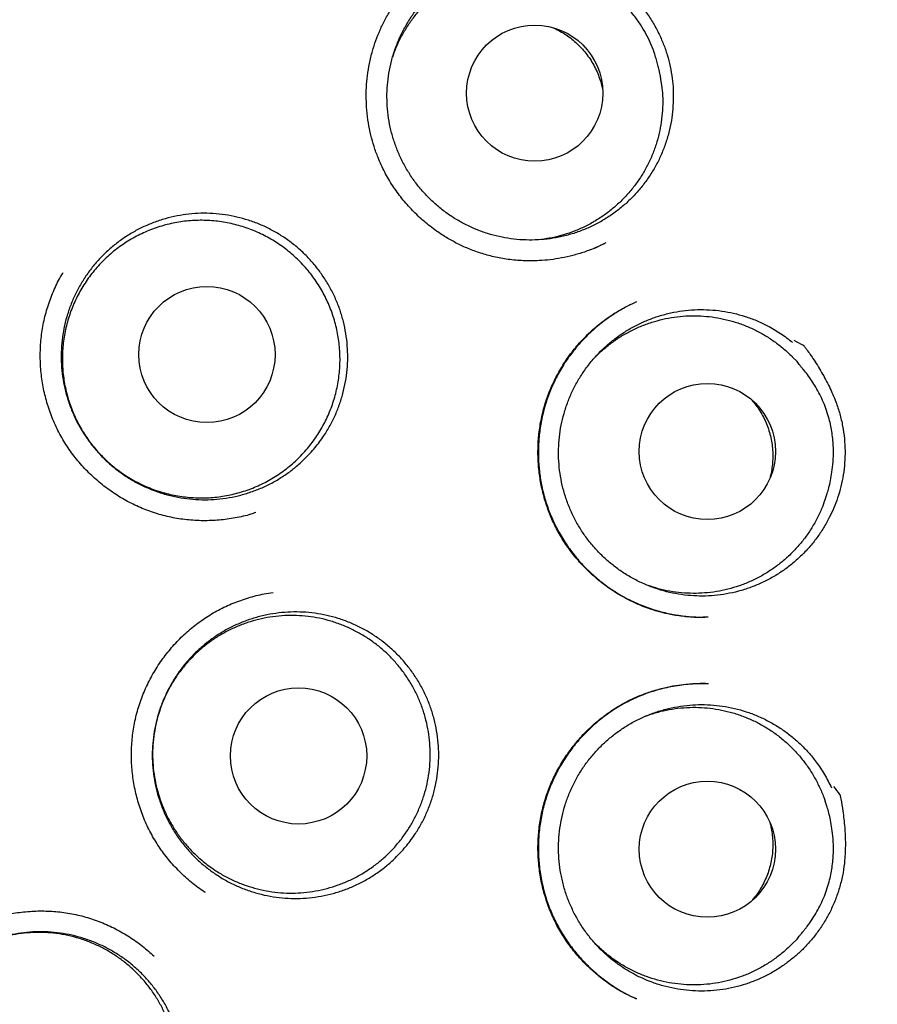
# Model space of a CAD drawing. Header units: millimetres. Extents: x 8 to 676, y 12 to 869.
# Tile 67 of 75: x 405.49 to 413.2, y 847.81 to 856.67. Entities that reach past the tile are written whole.
import ezdxf

# ---------------------------------------------------------------- set-up
doc = ezdxf.new("R2010")
doc.units = ezdxf.units.MM

msp = doc.modelspace()

# ---------------------------------------------------------------- linework, layer by layer
at = {"color": 7, "linetype": 'Continuous', "lineweight": 30}
for p, q in [((411.2625, 856.0794), (411.2557, 856.1348)), ((410.6612, 854.6162), (410.7645, 854.6645)), ((411.0361, 854.1329), (411.0119, 854.1212)), ((412.4793, 853.594), (412.4402, 853.6337)), ((412.7323, 852.354), (412.7503, 852.4068)), ((412.7503, 849.5867), (412.7323, 849.6395)), ((412.4402, 848.3598), (412.4793, 848.3995)), ((411.034, 847.8631), (411.0234, 847.8682))]:
    msp.add_line(p, q, dxfattribs=at)
for centre, radius in [((403.8363, 850.9968), 16.35), ((403.8363, 850.9968), 16.1738), ((410.1208, 856.0094), 0.6125), ((407.1729, 853.6579), 0.6128), ((411.6734, 852.7858), 0.6126), ((407.9971, 850.047), 0.6128), ((411.6734, 849.2076), 0.6125)]:
    msp.add_circle(centre, radius, dxfattribs=at)
for points, knots in [([(413.6075, 835.8794), (413.6134, 835.8834), (413.6261, 835.892), (413.655, 835.9124), (413.6973, 835.9422), (413.7559, 835.9831), (413.8258, 836.0308), (413.9035, 836.0839), (414.0142, 836.1607), (414.1586, 836.2626), (414.3374, 836.3919), (414.5247, 836.531), (414.7198, 836.6798), (414.9236, 836.8398), (415.1355, 837.0113), (415.3384, 837.1807), (415.5303, 837.3457), (415.7077, 837.5023), (415.8831, 837.6612), (416.0545, 837.8208), (416.2651, 838.0219), (416.5114, 838.2656), (416.7894, 838.5535), (417.056, 838.8419), (417.3114, 839.1307), (417.561, 839.425), (417.8044, 839.7249), (418.0414, 840.0301), (418.2687, 840.3359), (418.4878, 840.6437), (418.7, 840.9553), (418.9052, 841.2705), (419.1035, 841.5892), (419.3111, 841.9389), (419.5259, 842.3206), (419.7454, 842.7358), (419.9538, 843.1563), (420.1511, 843.5821), (420.3412, 844.022), (420.5231, 844.4764), (420.6958, 844.9456), (420.8559, 845.4207), (421.0029, 845.9012), (421.1366, 846.3858), (421.2542, 846.8639), (421.3567, 847.3343), (421.4449, 847.7966), (421.521, 848.2601), (421.5849, 848.725), (421.6377, 849.2007), (421.6785, 849.6874), (421.7062, 850.185), (421.7201, 850.6844), (421.72, 851.1854), (421.7057, 851.6876), (421.678, 852.1802), (421.6377, 852.6617), (421.5858, 853.1312), (421.522, 853.5978), (421.446, 854.0617), (421.3564, 854.5322), (421.2524, 855.0091), (421.133, 855.4922), (421.0001, 855.9723), (420.8536, 856.4492), (420.6935, 856.923), (420.5228, 857.3846), (420.3428, 857.8334), (420.1548, 858.2684), (419.9557, 858.6972), (419.746, 859.1194), (419.5213, 859.5433), (419.2809, 859.9686), (419.0241, 860.3947), (418.7559, 860.8134), (418.4763, 861.2246), (418.1852, 861.6283), (417.8882, 862.017), (417.586, 862.3911), (417.2794, 862.7508), (416.9628, 863.1029), (416.637, 863.4465), (416.3124, 863.771), (415.9902, 864.077), (415.6714, 864.3656), (415.3454, 864.6466), (415.0128, 864.9197), (414.6742, 865.1844), (414.3322, 865.4388), (413.9784, 865.6892), (413.6153, 865.9333), (413.2433, 866.1703), (412.8745, 866.3929), (412.5091, 866.6017), (412.2182, 866.7591), (412.002, 866.8716), (411.86, 866.9439), (411.7158, 867.0157), (411.5653, 867.0889), (411.4041, 867.1654), (411.2309, 867.2454), (411.0452, 867.3287), (410.8435, 867.4163), (410.6251, 867.5079), (410.3893, 867.603), (410.1388, 867.6996), (409.8736, 867.7972), (409.5939, 867.8951), (409.3149, 867.9875), (409.038, 868.0741), (408.7649, 868.1549), (408.4813, 868.2338), (408.1873, 868.3104), (407.8847, 868.3836), (407.5734, 868.4532), (407.2535, 868.5187), (406.9233, 868.5801), (406.5801, 868.6372), (406.2236, 868.6893), (405.8537, 868.7356), (405.4725, 868.7751), (405.0799, 868.8071), (404.6758, 868.8308), (404.26, 868.8462), (403.9788, 868.8481), (403.8363, 868.8491)], [0, 0, 0, 0, 0.000552, 0.001205, 0.002456, 0.004012, 0.005886, 0.007981, 0.01016, 0.014683, 0.019527, 0.024569, 0.029914, 0.035556, 0.041491, 0.047717, 0.052815, 0.058019, 0.063172, 0.06827, 0.073314, 0.082189, 0.090899, 0.099447, 0.107837, 0.116073, 0.124646, 0.133059, 0.141311, 0.149527, 0.157735, 0.165924, 0.174094, 0.182247, 0.192479, 0.202698, 0.212911, 0.223125, 0.233347, 0.244204, 0.255084, 0.265996, 0.276945, 0.287894, 0.298822, 0.309094, 0.319334, 0.329556, 0.339769, 0.349978, 0.360811, 0.371658, 0.382526, 0.393429, 0.404375, 0.415334, 0.425647, 0.435926, 0.446176, 0.456406, 0.466622, 0.477451, 0.48828, 0.499119, 0.509976, 0.52086, 0.531779, 0.542113, 0.552435, 0.562723, 0.572982, 0.583219, 0.594058, 0.604885, 0.615704, 0.626524, 0.637356, 0.648208, 0.658466, 0.668759, 0.679071, 0.689384, 0.699684, 0.709041, 0.718401, 0.727768, 0.737143, 0.746507, 0.755832, 0.76498, 0.77481, 0.784408, 0.793782, 0.80294, 0.811886, 0.815386, 0.818854, 0.822294, 0.825904, 0.829787, 0.833941, 0.83837, 0.843075, 0.8483, 0.853836, 0.859683, 0.865835, 0.872288, 0.879035, 0.885031, 0.891231, 0.897638, 0.904251, 0.911072, 0.917975, 0.925081, 0.932392, 0.939912, 0.947802, 0.955915, 0.964256, 0.972828, 0.981639, 0.990694, 1, 1, 1, 1]), ([(411.3664, 855.9483), (411.3649, 855.9127), (411.3618, 855.8414), (411.3458, 855.7345), (411.3212, 855.628), (411.2875, 855.5242), (411.2454, 855.4241), (411.1953, 855.3284), (411.1368, 855.2364), (411.0708, 855.1499), (410.998, 855.0695), (410.9191, 854.9958), (410.8333, 854.9284), (410.7425, 854.8687), (410.6471, 854.817), (410.5483, 854.7737), (410.4449, 854.7384), (410.3392, 854.7122), (410.232, 854.695), (410.1244, 854.6869), (410.0152, 854.6879), (409.9067, 854.6981), (409.7998, 854.7175), (409.6954, 854.7455), (409.5927, 854.7825), (409.4937, 854.8281), (409.3991, 854.8817), (409.3099, 854.9427), (409.2251, 855.0117), (409.1467, 855.0875), (409.0752, 855.1693), (409.0111, 855.2564), (408.9539, 855.3495), (408.9049, 855.4469), (408.8645, 855.5478), (408.8327, 855.6512), (408.8095, 855.7579), (408.7955, 855.866), (408.7907, 855.9745), (408.7949, 856.0825), (408.8084, 856.1908), (408.8309, 856.2974), (408.8623, 856.4013), (408.902, 856.5017), (408.9505, 856.5995), (409.007, 856.6925), (409.071, 856.7801), (409.1417, 856.8617), (409.2199, 856.9378), (409.3039, 857.0066), (409.3933, 857.0681), (409.487, 857.1216), (409.5861, 857.1675), (409.6885, 857.2047), (409.7932, 857.2331), (409.8994, 857.2524), (410.0081, 857.263), (410.1261, 857.2641), (410.2531, 857.2542), (410.3413, 857.2352), (410.3857, 857.2257)], [0, 0, 0, 0, 0.016793, 0.033704, 0.050981, 0.068386, 0.085256, 0.102243, 0.119367, 0.136772, 0.153627, 0.170599, 0.187754, 0.205159, 0.221952, 0.238985, 0.25614, 0.273545, 0.290399, 0.307371, 0.324526, 0.341931, 0.3588, 0.375788, 0.392912, 0.410317, 0.427187, 0.444174, 0.461298, 0.478703, 0.495573, 0.512561, 0.529685, 0.54709, 0.563959, 0.580947, 0.598071, 0.615476, 0.632345, 0.649333, 0.666457, 0.683862, 0.700731, 0.717719, 0.734843, 0.752248, 0.769118, 0.786105, 0.803229, 0.820634, 0.837428, 0.854461, 0.871616, 0.88902, 0.905875, 0.922847, 0.940002, 0.957407, 0.978586, 1, 1, 1, 1]), ([(410.3885, 857.2476), (410.4178, 857.247), (410.4488, 857.2464), (410.4804, 857.2449), (410.4826, 857.2449), (410.4834, 857.2448), (410.484, 857.2444), (410.4868, 857.2432), (410.4975, 857.2377), (410.5407, 857.2163), (410.6129, 857.1756), (410.7068, 857.1176), (410.798, 857.0545), (410.8861, 856.9864), (410.9698, 856.9126), (411.0472, 856.8327), (411.1178, 856.7456), (411.1807, 856.6514), (411.2344, 856.5535), (411.2783, 856.454), (411.3134, 856.353), (411.3404, 856.2485), (411.3578, 856.1453), (411.3671, 856.0449), (411.3666, 855.9806), (411.3664, 855.9483)], [0, 0, 0, 0, 0.050149, 0.052951, 0.053914, 0.053975, 0.05422, 0.0552, 0.059117, 0.074789, 0.137497, 0.200277, 0.263053, 0.326606, 0.390144, 0.453121, 0.516089, 0.581094, 0.646101, 0.706277, 0.766453, 0.82831, 0.890165, 0.944918, 1, 1, 1, 1]), ([(408.8439, 856.3352), (408.8531, 856.3616), (408.8742, 856.4215), (408.9169, 856.5111), (408.9696, 856.6027), (409.0295, 856.6887), (409.0962, 856.7693), (409.1704, 856.8448), (409.2505, 856.9136), (409.3356, 856.9749), (409.4252, 857.0288), (409.5202, 857.0755), (409.6186, 857.1138), (409.7192, 857.1435), (409.8217, 857.1646), (409.9268, 857.1772), (410.0325, 857.1807), (410.1373, 857.1754), (410.241, 857.1613), (410.3439, 857.139), (410.4108, 857.1167), (410.444, 857.1056)], [0, 0, 0, 0, 0.042478, 0.096212, 0.150342, 0.20257, 0.25516, 0.308895, 0.363024, 0.415252, 0.467843, 0.521578, 0.575707, 0.627935, 0.680526, 0.73426, 0.78839, 0.840618, 0.893209, 0.946943, 1, 1, 1, 1]), ([(411.2557, 856.1348), (411.2549, 856.1408), (411.2532, 856.1532), (411.249, 856.1754), (411.2437, 856.2007), (411.2362, 856.233), (411.226, 856.2734), (411.2121, 856.3224), (411.192, 856.3852), (411.1628, 856.4598), (411.1218, 856.544), (411.0723, 856.6276), (411.0204, 856.7), (410.9691, 856.7616), (410.9206, 856.8131), (410.8679, 856.8626), (410.8112, 856.9093), (410.7532, 856.9513), (410.6973, 856.9871), (410.6468, 857.0162), (410.6027, 857.0393), (410.5677, 857.0562), (410.5412, 857.0683), (410.5222, 857.0765), (410.5069, 857.0829), (410.4997, 857.0856), (410.4965, 857.0868)], [0, 0, 0, 0, 0.017672, 0.036841, 0.057884, 0.081085, 0.115729, 0.154954, 0.198819, 0.268137, 0.340208, 0.415034, 0.492613, 0.545873, 0.600358, 0.656068, 0.713003, 0.770102, 0.821517, 0.866421, 0.904912, 0.93713, 0.957321, 0.97429, 0.988338, 1, 1, 1, 1]), ([(410.7607, 854.6625), (410.731, 854.6478), (410.668, 854.6167), (410.5684, 854.5794), (410.4648, 854.5482), (410.3622, 854.5253), (410.2611, 854.5099), (410.1465, 854.5002), (410.0198, 854.4997), (409.8833, 854.5119), (409.7547, 854.5352), (409.6348, 854.568), (409.5241, 854.6088), (409.4223, 854.656), (409.3273, 854.7089), (409.2277, 854.7742), (409.1242, 854.8547), (409.0199, 854.9526), (408.9254, 855.0599), (408.8415, 855.1755), (408.7694, 855.2986), (408.715, 855.4174), (408.6749, 855.5292), (408.6457, 855.6335), (408.6235, 855.7434), (408.6102, 855.852), (408.6048, 855.9583), (408.6065, 856.0613), (408.6158, 856.1679), (408.6336, 856.2778), (408.6592, 856.3835), (408.6917, 856.4842), (408.7299, 856.5789), (408.7756, 856.673), (408.8294, 856.7657), (408.8907, 856.8568), (408.9375, 856.9141), (408.9612, 856.9431)], [0, 0, 0, 0, 0.024518, 0.051876, 0.078476, 0.104335, 0.129464, 0.153868, 0.189117, 0.222753, 0.254791, 0.285251, 0.314145, 0.341477, 0.367739, 0.393987, 0.428999, 0.464011, 0.498995, 0.533936, 0.568836, 0.603708, 0.629859, 0.656058, 0.683353, 0.712221, 0.736455, 0.761704, 0.787978, 0.81529, 0.843665, 0.868132, 0.893232, 0.918957, 0.945321, 0.972333, 1, 1, 1, 1]), ([(410.2915, 856.5942), (410.3056, 856.5878), (410.339, 856.5726), (410.3891, 856.5429), (410.4422, 856.5061), (410.4925, 856.4643), (410.539, 856.4184), (410.5812, 856.3692), (410.619, 856.3168), (410.6527, 856.2608), (410.6814, 856.2022), (410.7048, 856.1418), (410.7221, 856.0853), (410.7292, 856.0483), (410.7322, 856.0324)], [0, 0, 0, 0, 0.062477, 0.148367, 0.234853, 0.323221, 0.412238, 0.498128, 0.584614, 0.672981, 0.761998, 0.847888, 0.934375, 1, 1, 1, 1]), ([(411.262, 856.0794), (411.2652, 856.049), (411.2722, 855.9834), (411.272, 855.8815), (411.2637, 855.7762), (411.2464, 855.6727), (411.2207, 855.5712), (411.1861, 855.4711), (411.1432, 855.3746), (411.0926, 855.2827), (411.0348, 855.1955), (410.969, 855.1126), (410.8965, 855.0358), (410.8184, 854.9658), (410.735, 854.9028), (410.6454, 854.8464), (410.5516, 854.7979), (410.4547, 854.7578), (410.355, 854.7262), (410.2559, 854.7029), (410.1894, 854.6948), (410.1581, 854.6909)], [0, 0, 0, 0, 0.046323, 0.100137, 0.154348, 0.206653, 0.259322, 0.313137, 0.367347, 0.419653, 0.472322, 0.526137, 0.580347, 0.632653, 0.685322, 0.739136, 0.793347, 0.845652, 0.898321, 0.952136, 1, 1, 1, 1]), ([(408.0399, 852.7071), (408.0135, 852.6831), (407.9607, 852.6351), (407.8734, 852.5713), (407.7804, 852.5138), (407.6829, 852.4647), (407.5824, 852.4243), (407.4791, 852.3924), (407.3722, 852.3691), (407.2637, 852.355), (407.1552, 852.3502), (407.0472, 852.3544), (406.9389, 852.3678), (406.8321, 852.3904), (406.7281, 852.4218), (406.6275, 852.4615), (406.5297, 852.51), (406.4364, 852.5666), (406.3486, 852.6306), (406.2668, 852.7014), (406.1906, 852.7795), (406.1212, 852.8639), (406.0596, 852.9533), (406.0058, 853.0472), (405.9597, 853.1461), (405.9222, 853.2487), (405.8936, 853.3535), (405.874, 853.4598), (405.8632, 853.5684), (405.8617, 853.6776), (405.8694, 853.7859), (405.886, 853.8927), (405.9118, 853.9988), (405.9465, 854.1023), (405.9897, 854.2019), (406.0407, 854.2972), (406.1002, 854.3887), (406.1672, 854.4749), (406.2409, 854.5546), (406.3206, 854.6276), (406.407, 854.6943), (406.4985, 854.7532), (406.5943, 854.804), (406.6936, 854.8465), (406.7974, 854.8809), (406.9038, 854.9063), (407.0112, 854.9225), (407.1191, 854.9297), (407.2282, 854.9277), (407.3368, 854.9165), (407.4435, 854.8962), (407.5477, 854.8673), (407.65, 854.8294), (407.7488, 854.7828), (407.8428, 854.7284), (407.9316, 854.6666), (408.0156, 854.5969), (408.0934, 854.5203), (408.1641, 854.4378), (408.2274, 854.3502), (408.2837, 854.2566), (408.3318, 854.1586), (408.3712, 854.0573), (408.4019, 853.9537), (408.424, 853.8468), (408.437, 853.7384), (408.4407, 853.6298), (408.4354, 853.5218), (408.4209, 853.4136), (408.3972, 853.3071), (408.3648, 853.2034), (408.3241, 853.1033), (408.2746, 853.006), (408.2121, 852.9057), (408.1353, 852.8038), (408.0718, 852.7394), (408.0399, 852.7071)], [0, 0, 0, 0, 0.013186, 0.026463, 0.040029, 0.053694, 0.06688, 0.080157, 0.093723, 0.107389, 0.120668, 0.133948, 0.147417, 0.161083, 0.174362, 0.187642, 0.201111, 0.214777, 0.228057, 0.241336, 0.254806, 0.268471, 0.281751, 0.295031, 0.3085, 0.322166, 0.335445, 0.348725, 0.362194, 0.37586, 0.389139, 0.402419, 0.415888, 0.429554, 0.442834, 0.456113, 0.469583, 0.483248, 0.496528, 0.509808, 0.523277, 0.536942, 0.550128, 0.563405, 0.576971, 0.590637, 0.603916, 0.617196, 0.630665, 0.644331, 0.657611, 0.67089, 0.68436, 0.698025, 0.711305, 0.724585, 0.738054, 0.751719, 0.764999, 0.778279, 0.791748, 0.805414, 0.818693, 0.831973, 0.845442, 0.859108, 0.872388, 0.885667, 0.899137, 0.912802, 0.926082, 0.939361, 0.952831, 0.966496, 0.983155, 1, 1, 1, 1]), ([(406.2378, 852.7354), (406.2059, 852.7696), (406.1419, 852.8381), (406.0614, 852.9536), (405.9933, 853.0766), (405.94, 853.2068), (405.9014, 853.342), (405.878, 853.4807), (405.8707, 853.6211), (405.879, 853.7615), (405.9029, 853.9001), (405.9425, 854.035), (405.9968, 854.1646), (406.0652, 854.2875), (406.1472, 854.4017), (406.2414, 854.506), (406.3465, 854.5993), (406.4618, 854.6799), (406.5852, 854.7471), (406.7153, 854.8003), (406.8507, 854.8382), (406.9895, 854.8608), (407.1299, 854.8679), (407.2702, 854.8588), (407.4086, 854.8342), (407.5435, 854.7944), (407.673, 854.7394), (407.7955, 854.6703), (407.9096, 854.5881), (408.0135, 854.4934), (408.1063, 854.3877), (408.1868, 854.2723), (408.2536, 854.1485), (408.3062, 854.0181), (408.344, 853.8826), (408.366, 853.7437), (408.3724, 853.6033), (408.3633, 853.4629), (408.3381, 853.3246), (408.2977, 853.1899), (408.2426, 853.0606), (408.1731, 852.9384), (408.0904, 852.8247), (407.9956, 852.7209), (407.8895, 852.6287), (407.7738, 852.5488), (407.65, 852.4822), (407.5193, 852.4304), (407.3837, 852.3933), (407.2448, 852.3715), (407.1043, 852.3658), (406.9641, 852.3757), (406.8258, 852.4011), (406.6913, 852.4422), (406.5622, 852.498), (406.4428, 852.5664), (406.3334, 852.6451), (406.2697, 852.7053), (406.2378, 852.7354)], [0, 0, 0, 0, 0.017879, 0.035815, 0.053694, 0.071573, 0.089509, 0.107388, 0.125266, 0.143202, 0.161081, 0.17896, 0.196896, 0.214775, 0.232654, 0.25059, 0.268469, 0.286348, 0.304284, 0.322163, 0.340041, 0.357977, 0.375856, 0.393735, 0.411671, 0.42955, 0.447429, 0.465365, 0.483244, 0.501123, 0.519059, 0.536938, 0.554816, 0.572752, 0.590631, 0.60851, 0.626446, 0.644325, 0.662204, 0.68014, 0.698019, 0.715898, 0.733834, 0.751713, 0.769591, 0.787527, 0.805406, 0.823285, 0.841221, 0.8591, 0.876979, 0.894915, 0.912794, 0.930673, 0.948609, 0.966488, 0.983244, 1, 1, 1, 1]), ([(407.612, 852.2362), (407.5976, 852.2311), (407.5374, 852.2099), (407.4272, 852.1863), (407.2834, 852.166), (407.1382, 852.1606), (406.9933, 852.1689), (406.85, 852.1914), (406.7096, 852.228), (406.5735, 852.2788), (406.4431, 852.343), (406.3193, 852.4195), (406.2034, 852.5076), (406.0963, 852.6062), (405.9992, 852.7146), (405.9133, 852.8318), (405.8397, 852.9569), (405.7793, 853.0889), (405.7321, 853.2261), (405.6984, 853.3673), (405.6783, 853.5113), (405.6722, 853.6567), (405.6802, 853.8024), (405.7026, 853.9469), (405.7392, 854.0888), (405.791, 854.2255), (405.8386, 854.3279), (405.8726, 854.3818), (405.8807, 854.3946)], [0, 0, 0, 0, 0.012862, 0.053509, 0.094099, 0.134637, 0.175132, 0.215599, 0.25607, 0.296575, 0.337133, 0.377741, 0.418375, 0.459002, 0.499593, 0.540132, 0.580629, 0.621099, 0.661574, 0.702083, 0.742639, 0.783252, 0.823939, 0.86473, 0.905671, 0.946538, 0.987273, 1, 1, 1, 1]), ([(411.678, 851.296), (411.6692, 851.2956), (411.6511, 851.2946), (411.6147, 851.2925), (411.5699, 851.2926), (411.5179, 851.2958), (411.4619, 851.3009), (411.4025, 851.3088), (411.3324, 851.3211), (411.251, 851.3399), (411.1583, 851.3677), (411.0617, 851.4043), (410.9632, 851.4501), (410.8579, 851.5091), (410.7501, 851.582), (410.6433, 851.6693), (410.5459, 851.7647), (410.4585, 851.867), (410.3816, 851.9753), (410.3157, 852.0887), (410.2612, 852.206), (410.2176, 852.3266), (410.1844, 852.4505), (410.1616, 852.5783), (410.1497, 852.7098), (410.1494, 852.8441), (410.1613, 852.9802), (410.1862, 853.1171), (410.2248, 853.2532), (410.2773, 853.3866), (410.3434, 853.5156), (410.4216, 853.6374), (410.5098, 853.7492), (410.6054, 853.8491), (410.7063, 853.9369), (410.8111, 854.0126), (410.9159, 854.0762), (410.9876, 854.11), (411.0218, 854.1261)], [0, 0, 0, 0, 0.008302, 0.017038, 0.028582, 0.041463, 0.055238, 0.069895, 0.085435, 0.107529, 0.131206, 0.156472, 0.183338, 0.21088, 0.244976, 0.278688, 0.31199, 0.344861, 0.377292, 0.409291, 0.440867, 0.472036, 0.503182, 0.534862, 0.567088, 0.599869, 0.63322, 0.667169, 0.701753, 0.736792, 0.77223, 0.80796, 0.842861, 0.876699, 0.909487, 0.941245, 0.972003, 1, 1, 1, 1]), ([(410.9834, 854.1073), (410.968, 854.0991), (410.9354, 854.0817), (410.8751, 854.0478), (410.8021, 854.0018), (410.7239, 853.9448), (410.6495, 853.8827), (410.5797, 853.8167), (410.5104, 853.742), (410.4433, 853.6585), (410.3756, 853.5604), (410.3116, 853.4482), (410.2551, 853.3233), (410.2112, 853.195), (410.1796, 853.065), (410.16, 852.9343), (410.152, 852.804), (410.1552, 852.675), (410.1693, 852.5478), (410.1942, 852.4221), (410.2304, 852.2974), (410.2785, 852.1742), (410.3389, 852.054), (410.4111, 851.9383), (410.4948, 851.8281), (410.5897, 851.7246), (410.6954, 851.6291), (410.8112, 851.5428), (410.9351, 851.4683), (411.0636, 851.4072), (411.1929, 851.3606), (411.3209, 851.3273), (411.446, 851.3063), (411.5652, 851.2956), (411.6424, 851.2964), (411.6791, 851.2969)], [0, 0, 0, 0, 0.013081, 0.027743, 0.051493, 0.077495, 0.099923, 0.123801, 0.149134, 0.17593, 0.203647, 0.238031, 0.272122, 0.305785, 0.338991, 0.371779, 0.404175, 0.4362, 0.467871, 0.499462, 0.531661, 0.564537, 0.597912, 0.631758, 0.666101, 0.700954, 0.736321, 0.772207, 0.808547, 0.84402, 0.878154, 0.910971, 0.942473, 0.972649, 1, 1, 1, 1]), ([(412.7691, 852.1907), (412.7523, 852.1594), (412.7185, 852.0965), (412.6578, 852.0071), (412.5894, 851.9218), (412.5141, 851.843), (412.4328, 851.7711), (412.3462, 851.7066), (412.2534, 851.649), (412.1565, 851.5997), (412.056, 851.5589), (411.9529, 851.5267), (411.8463, 851.5031), (411.7385, 851.4888), (411.6304, 851.4836), (411.5226, 851.4874), (411.4141, 851.5005), (411.3074, 851.5227), (411.2034, 851.5537), (411.1028, 851.5931), (411.0048, 851.6414), (410.9116, 851.6977), (410.8237, 851.7614), (410.7418, 851.8319), (410.6653, 851.91), (410.5959, 851.9939), (410.534, 852.0832), (410.48, 852.1769), (410.4335, 852.2759), (410.3958, 852.3781), (410.3668, 852.4828), (410.3468, 852.5891), (410.3357, 852.698), (410.3338, 852.8069), (410.3411, 852.9153), (410.3573, 853.0222), (410.3828, 853.1285), (410.417, 853.2319), (410.4598, 853.3317), (410.5104, 853.4272), (410.5696, 853.5191), (410.636, 853.6053), (410.7093, 853.6853), (410.7887, 853.7585), (410.8749, 853.8256), (410.9661, 853.8849), (411.0617, 853.936), (411.1608, 853.9788), (411.2644, 854.0135), (411.37, 854.0392), (411.477, 854.0557), (411.5846, 854.0633), (411.6939, 854.0617), (411.8023, 854.0508), (411.909, 854.0309), (412.0131, 854.0023), (412.1157, 853.9646), (412.2225, 853.9144), (412.3326, 853.8504), (412.4039, 853.795), (412.4397, 853.7672)], [0, 0, 0, 0, 0.016793, 0.033704, 0.050981, 0.068386, 0.08518, 0.102213, 0.119367, 0.136772, 0.153566, 0.170599, 0.187754, 0.205159, 0.221952, 0.238862, 0.25614, 0.273545, 0.290338, 0.307371, 0.324526, 0.341931, 0.358724, 0.375757, 0.392912, 0.410317, 0.427111, 0.444144, 0.461298, 0.478703, 0.495497, 0.51253, 0.529685, 0.54709, 0.563883, 0.580916, 0.598071, 0.615476, 0.632269, 0.649302, 0.666457, 0.683862, 0.700655, 0.717688, 0.734843, 0.752248, 0.769042, 0.786075, 0.803229, 0.820634, 0.837428, 0.854338, 0.871616, 0.88902, 0.905814, 0.922847, 0.940002, 0.957407, 0.978586, 1, 1, 1, 1]), ([(410.6611, 853.6304), (410.68, 853.6496), (410.7241, 853.6942), (410.7997, 853.7555), (410.8858, 853.8153), (410.9765, 853.8675), (411.0723, 853.9123), (411.1715, 853.9487), (411.2726, 853.9765), (411.3754, 853.9956), (411.4807, 854.0061), (411.5863, 854.0076), (411.6909, 854.0002), (411.7943, 853.9842), (411.8972, 853.9592), (411.9974, 853.9256), (412.0937, 853.8839), (412.1859, 853.8345), (412.275, 853.7769), (412.3578, 853.7115), (412.4129, 853.6632), (412.4381, 853.6356), (412.44, 853.6335)], [0, 0, 0, 0, 0.040849, 0.094851, 0.146956, 0.199423, 0.253031, 0.307033, 0.359138, 0.411605, 0.465213, 0.519216, 0.571321, 0.623788, 0.677396, 0.731398, 0.783503, 0.83597, 0.889578, 0.943581, 0.995686, 1, 1, 1, 1]), ([(412.4517, 853.7857), (412.4779, 853.7724), (412.5056, 853.7584), (412.5334, 853.7434), (412.5354, 853.7424), (412.536, 853.742), (412.5364, 853.7413), (412.5384, 853.7391), (412.5457, 853.7294), (412.5753, 853.6915), (412.6299, 853.6131), (412.7022, 853.4985), (412.7721, 853.3677), (412.8266, 853.2427), (412.8655, 853.1244), (412.8909, 853.0146), (412.9069, 852.9029), (412.9127, 852.7922), (412.909, 852.6832), (412.8966, 852.5764), (412.8755, 852.471), (412.8466, 852.3713), (412.8116, 852.2775), (412.7832, 852.2196), (412.7691, 852.1907)], [0, 0, 0, 0, 0.050152, 0.052955, 0.053917, 0.053979, 0.054224, 0.055203, 0.059121, 0.074794, 0.137505, 0.221727, 0.306028, 0.390155, 0.454015, 0.518125, 0.582232, 0.646088, 0.707003, 0.768128, 0.829249, 0.890159, 0.94508, 1, 1, 1, 1]), ([(412.7503, 852.4069), (412.7556, 852.424), (412.767, 852.4609), (412.7817, 852.527), (412.795, 852.6045), (412.8061, 852.7038), (412.8089, 852.8207), (412.797, 852.9506), (412.7741, 853.0616), (412.7463, 853.1534), (412.7184, 853.2269), (412.6861, 853.2972), (412.6511, 853.3616), (412.6136, 853.4216), (412.5759, 853.4746), (412.5443, 853.5145), (412.5238, 853.5379), (412.5137, 853.5501), (412.5039, 853.563), (412.4921, 853.5795), (412.484, 853.5888), (412.4794, 853.594)], [0, 0, 0, 0, 0.045195, 0.097437, 0.157767, 0.226903, 0.326335, 0.426016, 0.525911, 0.585972, 0.646112, 0.70633, 0.763608, 0.814398, 0.86875, 0.912955, 0.931285, 0.940118, 0.949539, 0.971682, 1, 1, 1, 1]), ([(412.0741, 853.2474), (412.0863, 853.2328), (412.1122, 853.2019), (412.1466, 853.1505), (412.1784, 853.0943), (412.2056, 853.0348), (412.2276, 852.9733), (412.2442, 852.9107), (412.2556, 852.8471), (412.2616, 852.782), (412.2621, 852.7167), (412.2569, 852.6521), (412.2487, 852.5975), (412.2401, 852.5647), (412.2369, 852.5526)], [0, 0, 0, 0, 0.076959, 0.162915, 0.249467, 0.337902, 0.426987, 0.512943, 0.599495, 0.68793, 0.777015, 0.862971, 0.949523, 1, 1, 1, 1]), ([(412.7316, 852.3543), (412.7224, 852.3279), (412.7013, 852.2678), (412.6589, 852.1791), (412.6068, 852.0881), (412.5471, 852.002), (412.4797, 851.9203), (412.4057, 851.8449), (412.3262, 851.7764), (412.2416, 851.715), (412.1509, 851.6603), (412.0562, 851.6137), (411.9585, 851.5755), (411.8583, 851.5456), (411.7547, 851.524), (411.6498, 851.5114), (411.545, 851.5078), (411.4405, 851.5128), (411.3356, 851.527), (411.2348, 851.5488), (411.1706, 851.57), (411.1403, 851.5801)], [0, 0, 0, 0, 0.042549, 0.096917, 0.149375, 0.202198, 0.256169, 0.310538, 0.362996, 0.415819, 0.46979, 0.524159, 0.576617, 0.62944, 0.683411, 0.737779, 0.790238, 0.843061, 0.897032, 0.9514, 1, 1, 1, 1]), ([(407.159, 848.8177), (407.1563, 848.8193), (407.1122, 848.8459), (407.0336, 848.9083), (406.925, 849.0049), (406.8272, 849.1127), (406.7402, 849.229), (406.6656, 849.3535), (406.604, 849.4849), (406.5556, 849.6217), (406.5207, 849.7626), (406.4994, 849.9064), (406.492, 850.0518), (406.4987, 850.1976), (406.5198, 850.3423), (406.5554, 850.4845), (406.6052, 850.6222), (406.6683, 850.7539), (406.7438, 850.8785), (406.8307, 850.9952), (406.9283, 851.1028), (407.0357, 851.2004), (407.1521, 851.287), (407.2765, 851.3617), (407.4081, 851.4233), (407.5452, 851.471), (407.6656, 851.5024), (407.7406, 851.5123), (407.7675, 851.5158)], [0, 0, 0, 0, 0.002568, 0.043211, 0.083847, 0.124445, 0.164992, 0.205498, 0.245976, 0.28646, 0.326979, 0.367546, 0.40817, 0.448868, 0.489672, 0.530625, 0.571496, 0.612237, 0.652892, 0.693484, 0.734023, 0.774522, 0.814998, 0.85549, 0.896014, 0.936589, 0.977211, 1, 1, 1, 1]), ([(408.8665, 849.1286), (408.8403, 849.1043), (408.7878, 849.0558), (408.7011, 848.9911), (408.6087, 848.9328), (408.5116, 848.8828), (408.411, 848.8412), (408.308, 848.8085), (408.2015, 848.7842), (408.0937, 848.7692), (407.9853, 848.7633), (407.8772, 848.7665), (407.7687, 848.7788), (407.6616, 848.8004), (407.557, 848.831), (407.4561, 848.8698), (407.3581, 848.9173), (407.2647, 848.9728), (407.1763, 849.036), (407.094, 849.106), (407.017, 849.1835), (406.947, 849.2671), (406.8844, 849.3562), (406.8299, 849.4495), (406.7829, 849.5482), (406.7446, 849.6501), (406.715, 849.7548), (406.6945, 849.861), (406.6827, 849.9696), (406.6803, 850.0784), (406.6871, 850.1871), (406.7028, 850.2941), (406.7277, 850.4005), (406.7614, 850.504), (406.8037, 850.6043), (406.854, 850.7001), (406.9126, 850.7923), (406.9787, 850.8788), (407.0518, 850.9594), (407.1309, 851.0331), (407.2168, 851.1007), (407.3077, 851.1605), (407.4034, 851.2123), (407.5024, 851.2557), (407.6058, 851.2911), (407.7114, 851.3173), (407.8188, 851.3346), (407.9266, 851.3428), (408.0358, 851.3419), (408.1441, 851.3317), (408.251, 851.3125), (408.3554, 851.2845), (408.4582, 851.2475), (408.5572, 851.202), (408.6515, 851.1485), (408.7408, 851.0876), (408.8255, 851.0187), (408.9041, 850.9427), (408.9755, 850.8609), (409.0396, 850.7738), (409.0967, 850.6807), (409.1456, 850.5832), (409.186, 850.4821), (409.2176, 850.3787), (409.2406, 850.2719), (409.2545, 850.1639), (409.2592, 850.0552), (409.2548, 849.9471), (409.2412, 849.8387), (409.2185, 849.7322), (409.187, 849.628), (409.1471, 849.5275), (409.0984, 849.4297), (409.0369, 849.3289), (408.9611, 849.2262), (408.8981, 849.1613), (408.8665, 849.1286)], [0, 0, 0, 0, 0.013231, 0.026463, 0.040029, 0.053694, 0.066928, 0.080325, 0.093723, 0.107389, 0.120622, 0.133948, 0.147417, 0.161083, 0.174418, 0.187776, 0.201111, 0.214777, 0.22801, 0.241336, 0.254805, 0.268471, 0.281704, 0.295102, 0.308499, 0.322165, 0.335399, 0.348796, 0.362194, 0.375859, 0.389093, 0.40249, 0.415888, 0.429554, 0.442787, 0.456185, 0.469582, 0.483248, 0.496481, 0.509879, 0.523276, 0.536942, 0.550176, 0.563573, 0.576971, 0.590636, 0.60387, 0.617267, 0.630665, 0.644331, 0.657564, 0.67089, 0.684359, 0.698025, 0.711256, 0.724488, 0.738054, 0.751719, 0.764953, 0.778279, 0.791748, 0.805414, 0.818647, 0.832045, 0.845442, 0.859108, 0.872341, 0.885739, 0.899136, 0.912802, 0.926036, 0.939433, 0.952831, 0.966496, 0.983155, 1, 1, 1, 1]), ([(407.0412, 849.1878), (407.0176, 849.2131), (406.9704, 849.2637), (406.9073, 849.3475), (406.8504, 849.4368), (406.8015, 849.5307), (406.7611, 849.6275), (406.7288, 849.7273), (406.7048, 849.8305), (406.6897, 849.9353), (406.6836, 850.0401), (406.6861, 850.1449), (406.6977, 850.2502), (406.7181, 850.3542), (406.747, 850.455), (406.7841, 850.5532), (406.8298, 850.6487), (406.8834, 850.7401), (406.944, 850.8257), (407.0115, 850.906), (407.0863, 850.981), (407.1671, 851.0495), (407.2526, 851.1102), (407.3429, 851.1636), (407.4382, 851.2097), (407.5371, 851.2475), (407.6379, 851.2765), (407.7407, 851.297), (407.8459, 851.3089), (407.9518, 851.3118), (408.0565, 851.3058), (408.1603, 851.2912), (408.2635, 851.2676), (408.3643, 851.2352), (408.4611, 851.1949), (408.5542, 851.1467), (408.6438, 851.0902), (408.7282, 851.0263), (408.8062, 850.9562), (408.8781, 850.8799), (408.9439, 850.7969), (409.0025, 850.7087), (409.0529, 850.6167), (409.0955, 850.5208), (409.1301, 850.4208), (409.1562, 850.3181), (409.1733, 850.2146), (409.1817, 850.11), (409.1813, 850.0041), (409.1719, 849.8986), (409.1538, 849.7953), (409.1272, 849.6938), (409.0918, 849.5939), (409.048, 849.4975), (408.9968, 849.406), (408.9381, 849.319), (408.8716, 849.2365), (408.7984, 849.16), (408.7198, 849.0906), (408.6356, 849.028), (408.5456, 848.9721), (408.4512, 848.9241), (408.3541, 848.8847), (408.254, 848.8535), (408.1506, 848.8306), (408.0456, 848.8166), (407.9409, 848.8115), (407.8361, 848.8152), (407.731, 848.8278), (407.6273, 848.8494), (407.5268, 848.8793), (407.4292, 848.9175), (407.3341, 848.9642), (407.2359, 849.0236), (407.1362, 849.0965), (407.073, 849.1572), (407.0412, 849.1878)], [0, 0, 0, 0, 0.013231, 0.026463, 0.040078, 0.053694, 0.066926, 0.080157, 0.093773, 0.107388, 0.12062, 0.133851, 0.147467, 0.161083, 0.174314, 0.187545, 0.201161, 0.214777, 0.228008, 0.24124, 0.254855, 0.268471, 0.281703, 0.294934, 0.30855, 0.322165, 0.335397, 0.348628, 0.362244, 0.37586, 0.389091, 0.402322, 0.415938, 0.429554, 0.442785, 0.456017, 0.469632, 0.483248, 0.49648, 0.509711, 0.523327, 0.536942, 0.550174, 0.563405, 0.577021, 0.590637, 0.603868, 0.617099, 0.630715, 0.644331, 0.657562, 0.670794, 0.684409, 0.698025, 0.711257, 0.724488, 0.738104, 0.751719, 0.764951, 0.778182, 0.791798, 0.805414, 0.818645, 0.831876, 0.845492, 0.859108, 0.872339, 0.885571, 0.899186, 0.912802, 0.926033, 0.939265, 0.952881, 0.966496, 0.983155, 1, 1, 1, 1]), ([(411.0377, 847.8605), (411.03, 847.8638), (411.0131, 847.8712), (410.9806, 847.8857), (410.9393, 847.9057), (410.8886, 847.9329), (410.8318, 847.9673), (410.772, 848.008), (410.698, 848.0637), (410.6136, 848.1366), (410.5222, 848.2302), (410.4376, 848.3336), (410.3613, 848.4466), (410.2949, 848.5688), (410.24, 848.6988), (410.1974, 848.8344), (410.168, 848.9731), (410.1516, 849.1129), (410.1482, 849.2527), (410.1577, 849.3913), (410.1799, 849.5277), (410.2147, 849.6605), (410.2614, 849.7882), (410.3191, 849.9101), (410.3875, 850.0261), (410.4664, 850.1363), (410.5559, 850.2402), (410.6556, 850.3366), (410.7577, 850.4184), (410.8597, 850.4866), (410.9596, 850.5426), (411.0649, 850.5908), (411.1741, 850.6305), (411.2827, 850.6607), (411.3854, 850.6809), (411.4774, 850.6924), (411.5575, 850.6976), (411.6257, 850.6987), (411.6663, 850.6976), (411.6847, 850.6971)], [0, 0, 0, 0, 0.00697, 0.015295, 0.027206, 0.041318, 0.057699, 0.075769, 0.094141, 0.125303, 0.157132, 0.18961, 0.222731, 0.256506, 0.290944, 0.325608, 0.360025, 0.394203, 0.428149, 0.461875, 0.495404, 0.52877, 0.561807, 0.594459, 0.627001, 0.659908, 0.693199, 0.726879, 0.760957, 0.788524, 0.816376, 0.844518, 0.872959, 0.901181, 0.926769, 0.949421, 0.96915, 0.985991, 1, 1, 1, 1]), ([(411.6596, 850.6976), (411.6551, 850.6976), (411.6382, 850.6977), (411.6045, 850.6971), (411.5551, 850.695), (411.4943, 850.6904), (411.4225, 850.682), (411.3231, 850.6655), (411.2017, 850.6355), (411.0651, 850.5869), (410.9355, 850.5255), (410.8142, 850.4527), (410.7019, 850.37), (410.5991, 850.2784), (410.5061, 850.1791), (410.4233, 850.0728), (410.3505, 849.9598), (410.288, 849.8402), (410.2366, 849.7144), (410.197, 849.5836), (410.1695, 849.4491), (410.1545, 849.312), (410.1521, 849.1733), (410.1626, 849.034), (410.1862, 848.8956), (410.2228, 848.7602), (410.2716, 848.6303), (410.3315, 848.508), (410.4009, 848.3942), (410.4784, 848.2894), (410.5627, 848.1938), (410.6526, 848.1075), (410.7465, 848.0312), (410.8424, 847.9644), (410.9352, 847.9084), (410.9978, 847.8789), (411.0266, 847.8653)], [0, 0, 0, 0, 0.003345, 0.012758, 0.024959, 0.039976, 0.057828, 0.078508, 0.114589, 0.150382, 0.18578, 0.220642, 0.255023, 0.288961, 0.32248, 0.355606, 0.388597, 0.421848, 0.455378, 0.489039, 0.52284, 0.556817, 0.590997, 0.625402, 0.660061, 0.694804, 0.729069, 0.76267, 0.795523, 0.827666, 0.859116, 0.889884, 0.91991, 0.948734, 0.976322, 1, 1, 1, 1]), ([(412.4025, 848.1967), (412.3738, 848.1758), (412.3161, 848.1337), (412.2225, 848.0796), (412.124, 848.0324), (412.0217, 847.994), (411.9172, 847.9645), (411.8112, 847.944), (411.7028, 847.9324), (411.594, 847.93), (411.4857, 847.9368), (411.379, 847.9526), (411.2728, 847.9776), (411.1778, 848.0087), (411.0942, 848.0431), (411.0217, 848.0784), (410.9511, 848.1185), (410.8748, 848.1684), (410.7956, 848.2291), (410.7154, 848.3022), (410.6419, 848.3813), (410.5746, 848.4673), (410.515, 848.5585), (410.4634, 848.6541), (410.4203, 848.7532), (410.3852, 848.8566), (410.3591, 848.9624), (410.3421, 849.0698), (410.3341, 849.1776), (410.3352, 849.2869), (410.3455, 849.3954), (410.365, 849.5024), (410.393, 849.6068), (410.4302, 849.7096), (410.4758, 849.8086), (410.5295, 849.9031), (410.5905, 849.9924), (410.6595, 850.0771), (410.7352, 850.1554), (410.8171, 850.2268), (410.9041, 850.2908), (410.9972, 850.3479), (411.0945, 850.3967), (411.1954, 850.437), (411.2986, 850.4686), (411.4053, 850.4916), (411.5133, 850.5054), (411.6216, 850.51), (411.7295, 850.5055), (411.8377, 850.4919), (411.944, 850.4691), (412.0475, 850.4376), (412.1478, 850.3977), (412.2456, 850.3489), (412.3387, 850.292), (412.4261, 850.2278), (412.5075, 850.1568), (412.5835, 850.0784), (412.658, 849.9868), (412.7293, 849.8814), (412.7695, 849.8006), (412.7897, 849.7599)], [0, 0, 0, 0, 0.016793, 0.033703, 0.050981, 0.068386, 0.08524, 0.102243, 0.119367, 0.136771, 0.153626, 0.170598, 0.187752, 0.205157, 0.217803, 0.230449, 0.243297, 0.256145, 0.273549, 0.290404, 0.307376, 0.32453, 0.341935, 0.358789, 0.375792, 0.392916, 0.410321, 0.427175, 0.444178, 0.461302, 0.478707, 0.495561, 0.512564, 0.529688, 0.547092, 0.563947, 0.58095, 0.598073, 0.615478, 0.632332, 0.649335, 0.666459, 0.683864, 0.700718, 0.717721, 0.734845, 0.75225, 0.769104, 0.786076, 0.803231, 0.820635, 0.837429, 0.854339, 0.871616, 0.889021, 0.905875, 0.922847, 0.940002, 0.957407, 0.978586, 1, 1, 1, 1]), ([(411.1188, 850.4048), (411.1391, 850.4125), (411.1917, 850.4324), (411.2799, 850.4551), (411.3827, 850.4741), (411.4881, 850.4841), (411.5937, 850.4851), (411.6983, 850.4773), (411.8015, 850.4608), (411.9043, 850.4354), (412.0043, 850.4014), (412.1003, 850.3593), (412.1923, 850.3095), (412.2808, 850.2514), (412.3639, 850.1861), (412.4406, 850.1146), (412.5109, 850.0371), (412.5752, 849.9529), (412.6321, 849.8638), (412.6804, 849.7707), (412.7135, 849.6959), (412.7276, 849.651), (412.7313, 849.6392)], [0, 0, 0, 0, 0.032759, 0.084607, 0.136815, 0.190158, 0.243894, 0.295742, 0.347951, 0.401294, 0.45503, 0.506878, 0.559086, 0.61243, 0.666165, 0.718013, 0.770222, 0.823565, 0.877301, 0.929149, 0.981357, 1, 1, 1, 1]), ([(412.8086, 849.7714), (412.8265, 849.7481), (412.8453, 849.7235), (412.8638, 849.6979), (412.8652, 849.6961), (412.8656, 849.6955), (412.8657, 849.6947), (412.8665, 849.6918), (412.8688, 849.6799), (412.8791, 849.6329), (412.8942, 849.5386), (412.9097, 849.4039), (412.9159, 849.2558), (412.9107, 849.1195), (412.8945, 848.9961), (412.8697, 848.8861), (412.8357, 848.7786), (412.7929, 848.6763), (412.7422, 848.5797), (412.6847, 848.4889), (412.62, 848.4031), (412.5507, 848.3258), (412.4784, 848.2564), (412.4278, 848.2166), (412.4025, 848.1967)], [0, 0, 0, 0, 0.0501521, 0.0529547, 0.0539172, 0.0539786, 0.0542235, 0.055203, 0.059121, 0.0747936, 0.1375051, 0.2217266, 0.3060284, 0.3901552, 0.4540147, 0.5181245, 0.5822317, 0.6460877, 0.707003, 0.7681281, 0.8292491, 0.8901587, 0.9450804, 1, 1, 1, 1]), ([(412.4794, 848.3996), (412.484, 848.4047), (412.4921, 848.414), (412.5039, 848.4305), (412.5159, 848.4464), (412.5299, 848.4624), (412.5469, 848.4827), (412.5669, 848.5077), (412.5897, 848.5381), (412.6183, 848.5794), (412.6511, 848.6319), (412.6861, 848.6963), (412.7184, 848.7666), (412.7463, 848.8402), (412.7741, 848.9319), (412.797, 849.0429), (412.8089, 849.1728), (412.8061, 849.2897), (412.795, 849.389), (412.7817, 849.4665), (412.767, 849.5326), (412.7556, 849.5695), (412.7503, 849.5866)], [0, 0, 0, 0, 0.02832, 0.050465, 0.059887, 0.077989, 0.098183, 0.121052, 0.151439, 0.18554, 0.236334, 0.293617, 0.353839, 0.413984, 0.474049, 0.573952, 0.67364, 0.77308, 0.842221, 0.902556, 0.954801, 1, 1, 1, 1]), ([(412.2362, 849.4444), (412.2404, 849.4279), (412.2498, 849.3907), (412.2581, 849.3315), (412.2624, 849.2671), (412.2611, 849.2017), (412.2542, 849.1367), (412.242, 849.0731), (412.2246, 849.0109), (412.2018, 848.9496), (412.1739, 848.8905), (412.1413, 848.8346), (412.1103, 848.7891), (412.0884, 848.7635), (412.0804, 848.7541)], [0, 0, 0, 0, 0.069438, 0.156171, 0.243507, 0.332742, 0.422633, 0.509367, 0.596702, 0.685937, 0.775829, 0.862562, 0.949898, 1, 1, 1, 1]), ([(404.2046, 847.0435), (404.2017, 847.0772), (404.1946, 847.1592), (404.1996, 847.2905), (404.2176, 847.4355), (404.2507, 847.5782), (404.298, 847.7167), (404.3587, 847.8495), (404.4319, 847.9755), (404.5167, 848.0937), (404.6123, 848.2031), (404.7179, 848.3026), (404.8327, 848.3914), (404.9558, 848.4683), (405.0863, 848.5322), (405.2225, 848.583), (405.3632, 848.6204), (405.5068, 848.6442), (405.652, 848.6543), (405.7974, 848.6505), (405.9416, 848.6324), (406.083, 848.5999), (406.2203, 848.5532), (406.3525, 848.4932), (406.4781, 848.4205), (406.5945, 848.3387), (406.664, 848.2759), (406.6975, 848.2456)], [0, 0, 0, 0, 0.0283162, 0.0690082, 0.1098089, 0.1507546, 0.1916067, 0.2323325, 0.2729735, 0.3135516, 0.3540782, 0.3945642, 0.43503, 0.4755124, 0.516029, 0.5565962, 0.5972092, 0.6378431, 0.6784648, 0.7190449, 0.7595698, 0.8000519, 0.8405138, 0.8809919, 0.9215091, 0.9620744, 1, 1, 1, 1]), ([(406.5899, 846.2695), (406.5641, 846.2447), (406.5126, 846.1953), (406.4271, 846.129), (406.3357, 846.069), (406.2395, 846.0172), (406.1396, 845.9738), (406.0372, 845.9391), (405.9311, 845.9129), (405.8236, 845.8959), (405.715, 845.888), (405.6069, 845.8892), (405.4981, 845.8995), (405.391, 845.919), (405.286, 845.9475), (405.1844, 845.9844), (405.0852, 846.0302), (404.9906, 846.084), (404.9009, 846.1456), (404.8173, 846.2141), (404.7388, 846.2901), (404.6674, 846.3722), (404.6033, 846.4599), (404.547, 846.5521), (404.4982, 846.6498), (404.4578, 846.7514), (404.4263, 846.8557), (404.4038, 846.9614), (404.3901, 847.0695), (404.3857, 847.1781), (404.3905, 847.2866), (404.4042, 847.3938), (404.4271, 847.5006), (404.459, 847.6049), (404.4995, 847.7059), (404.5479, 847.8026), (404.605, 847.8958), (404.6694, 847.9835), (404.7411, 848.0654), (404.8188, 848.1406), (404.9035, 848.2097), (404.9933, 848.2711), (405.0881, 848.3248), (405.1863, 848.37), (405.2891, 848.4072), (405.3942, 848.4354), (405.5013, 848.4547), (405.609, 848.4649), (405.7183, 848.466), (405.8268, 848.4579), (405.9343, 848.4406), (406.0392, 848.4146), (406.1427, 848.3795), (406.2424, 848.3359), (406.3381, 848.284), (406.4284, 848.2247), (406.5145, 848.1574), (406.5941, 848.0832), (406.6671, 848.0028), (406.7327, 847.9169), (406.7916, 847.8249), (406.8424, 847.7282), (406.8847, 847.6277), (406.9181, 847.525), (406.9431, 847.4189), (406.9589, 847.3114), (406.9656, 847.203), (406.9633, 847.095), (406.9517, 846.9863), (406.9309, 846.8793), (406.9014, 846.7748), (406.8633, 846.6736), (406.8165, 846.5748), (406.7567, 846.4728), (406.6827, 846.3688), (406.621, 846.3027), (406.5899, 846.2695)], [0, 0, 0, 0, 0.013231, 0.026463, 0.040029, 0.053694, 0.066928, 0.080325, 0.093723, 0.107389, 0.120622, 0.13402, 0.147417, 0.161083, 0.174316, 0.187714, 0.201111, 0.214777, 0.228011, 0.241408, 0.254806, 0.268471, 0.281705, 0.295031, 0.3085, 0.322166, 0.335501, 0.348859, 0.362194, 0.37586, 0.389093, 0.402419, 0.415888, 0.429554, 0.442787, 0.456185, 0.469582, 0.483248, 0.496482, 0.509879, 0.523277, 0.536942, 0.550176, 0.563573, 0.576971, 0.590637, 0.60387, 0.617268, 0.630665, 0.644331, 0.657564, 0.670962, 0.68436, 0.698025, 0.711259, 0.724656, 0.738054, 0.75172, 0.764953, 0.778279, 0.791748, 0.805414, 0.818749, 0.832107, 0.845442, 0.859108, 0.872341, 0.885667, 0.899136, 0.912802, 0.926035, 0.939361, 0.952831, 0.966496, 0.983155, 1, 1, 1, 1]), ([(404.7591, 846.3456), (404.7357, 846.3711), (404.689, 846.4221), (404.6266, 846.5065), (404.5706, 846.5963), (404.5226, 846.6907), (404.483, 846.7878), (404.4517, 846.8879), (404.4287, 846.9912), (404.4146, 847.0961), (404.4094, 847.2009), (404.413, 847.3057), (404.4255, 847.4108), (404.4469, 847.5145), (404.4768, 847.6151), (404.5148, 847.7128), (404.5615, 847.8079), (404.616, 847.8987), (404.6775, 847.9837), (404.7457, 848.0634), (404.8212, 848.1377), (404.9027, 848.2053), (404.9889, 848.2652), (405.0797, 848.3178), (405.1755, 848.3629), (405.2748, 848.3998), (405.3759, 848.4278), (405.4789, 848.4474), (405.5843, 848.4583), (405.6902, 848.4602), (405.7949, 848.4532), (405.8986, 848.4376), (406.0016, 848.4131), (406.1022, 848.3798), (406.1986, 848.3386), (406.2913, 848.2895), (406.3804, 848.2323), (406.4642, 848.1676), (406.5416, 848.0968), (406.6128, 848.0198), (406.6778, 847.9363), (406.7355, 847.8475), (406.7851, 847.7551), (406.8268, 847.6589), (406.8605, 847.5585), (406.8856, 847.4557), (406.9017, 847.3521), (406.9092, 847.2475), (406.9077, 847.1416), (406.8973, 847.0362), (406.8782, 846.9331), (406.8507, 846.8319), (406.8143, 846.7325), (406.7696, 846.6364), (406.7174, 846.5454), (406.6579, 846.4591), (406.5906, 846.3772), (406.5167, 846.3014), (406.4373, 846.2328), (406.3525, 846.171), (406.262, 846.116), (406.1671, 846.0689), (406.0695, 846.0304), (405.9691, 846.0001), (405.8654, 845.9782), (405.7603, 845.9652), (405.6555, 845.9612), (405.5507, 845.9658), (405.4457, 845.9794), (405.3422, 846.0019), (405.2419, 846.0328), (405.1446, 846.0718), (405.05, 846.1194), (404.9523, 846.1797), (404.8533, 846.2535), (404.7906, 846.3148), (404.7591, 846.3456)], [0, 0, 0, 0, 0.013231, 0.026463, 0.040078, 0.053694, 0.066926, 0.080157, 0.093773, 0.107388, 0.12062, 0.133851, 0.147467, 0.161083, 0.174314, 0.187545, 0.201161, 0.214777, 0.228008, 0.24124, 0.254855, 0.268471, 0.281703, 0.294934, 0.30855, 0.322165, 0.335397, 0.348628, 0.362244, 0.37586, 0.389091, 0.402322, 0.415938, 0.429554, 0.442785, 0.456017, 0.469632, 0.483248, 0.49648, 0.509711, 0.523327, 0.536942, 0.550174, 0.563405, 0.577021, 0.590637, 0.603868, 0.617099, 0.630715, 0.644331, 0.657562, 0.670794, 0.684409, 0.698025, 0.711257, 0.724488, 0.738104, 0.751719, 0.764951, 0.778182, 0.791798, 0.805414, 0.818645, 0.831876, 0.845492, 0.859108, 0.872339, 0.885571, 0.899186, 0.912802, 0.926033, 0.939265, 0.952881, 0.966496, 0.983155, 1, 1, 1, 1]), ([(412.4394, 848.3606), (412.4259, 848.3466), (412.3885, 848.3078), (412.3203, 848.251), (412.2355, 848.1897), (412.1444, 848.1355), (412.0494, 848.0892), (411.9515, 848.0514), (411.8511, 848.022), (411.7474, 848.0009), (411.6424, 847.9887), (411.5376, 847.9855), (411.4332, 847.991), (411.3283, 848.0055), (411.2253, 848.0288), (411.1254, 848.0606), (411.0287, 848.1004), (410.9345, 848.1488), (410.8375, 848.2099), (410.7436, 848.2811), (410.6855, 848.3389), (410.6582, 848.366)], [0, 0, 0, 0, 0.029315, 0.081316, 0.133678, 0.187179, 0.241073, 0.293073, 0.345435, 0.398936, 0.45283, 0.504831, 0.557193, 0.610693, 0.664587, 0.716588, 0.76895, 0.82245, 0.876344, 0.942043, 1, 1, 1, 1])]:
    msp.add_open_spline(points, degree=3, knots=knots, dxfattribs=at)

doc.saveas('drawing.dxf')
